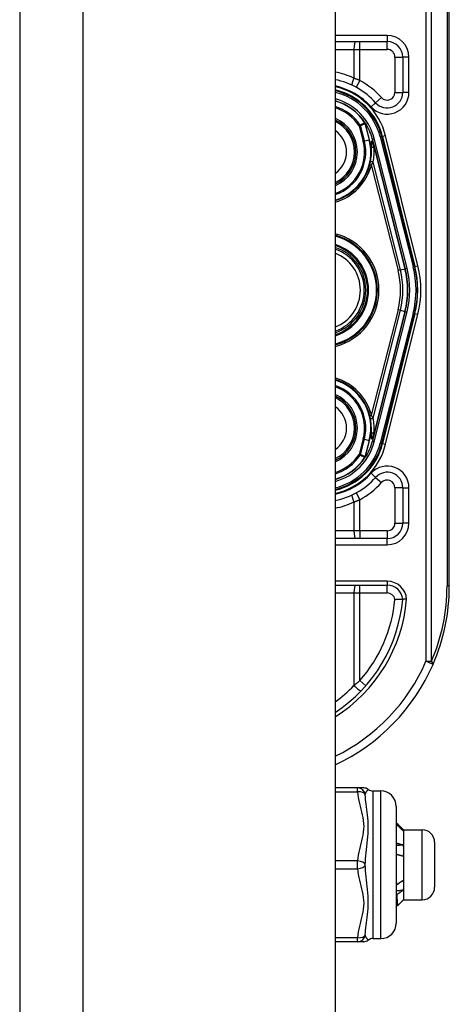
# Model space of a CAD drawing. Header units: inches. Extents: x 10 to 196, y 10 to 109.
# Tile 227 of 239: x 96.24 to 97.33, y 54.08 to 56.58. Entities that reach past the tile are written whole.
import ezdxf

# ---------------------------------------------------------------- set-up
doc = ezdxf.new("R2010")
doc.units = ezdxf.units.IN
doc.header["$MEASUREMENT"] = 0
doc.layers.add('Visible Edges(ANSI)', color=7, linetype='Continuous', lineweight=25)
doc.layers.add('Visible Tangent Edges(ANSI)', color=7, linetype='Continuous', lineweight=25)

msp = doc.modelspace()

# ---------------------------------------------------------------- linework, layer by layer
at = {"layer": 'Visible Edges(ANSI)'}
for p, q in [((96.2431, 77.085), (96.2431, 17.604)), ((97.0431, 77.085), (97.0431, 17.604)), ((97.3326, 55.145), (97.3326, 56.645)), ((97.0431, 56.5249), (97.1751, 56.5249)), ((97.2145, 56.4856), (97.2145, 56.3962)), ((97.1198, 56.3184), (97.1193, 56.319)), ((97.1373, 56.2782), (97.1406, 56.2654)), ((97.1408, 56.2643), (97.1419, 56.2597)), ((97.2446, 55.9553), (97.1612, 56.2842)), ((97.1633, 56.284), (97.2453, 55.9544)), ((97.1419, 56.2597), (97.2206, 55.9493)), ((97.2206, 55.8408), (97.1419, 55.5303)), ((97.2453, 55.8356), (97.1633, 55.506)), ((97.1612, 55.5058), (97.2446, 55.8347)), ((97.1395, 55.5202), (97.1374, 55.5119)), ((97.1419, 55.5303), (97.1401, 55.5226)), ((97.12, 55.4719), (97.1193, 55.4711)), ((97.2145, 55.3938), (97.2145, 55.3045)), ((97.1751, 55.2651), (97.0431, 55.2651)), ((97.0431, 55.147), (97.1753, 55.147)), ((97.0999, 54.633), (97.0431, 54.633)), ((97.1154, 54.633), (97.0999, 54.633)), ((97.139, 54.6252), (97.1587, 54.6252)), ((97.198, 54.5858), (97.198, 54.2905)), ((97.2152, 54.5279), (97.2117, 54.5279)), ((97.2166, 54.5267), (97.2161, 54.5272)), ((97.2166, 54.5267), (97.2166, 54.5262)), ((97.2166, 54.5267), (97.2638, 54.5267)), ((97.2166, 54.5262), (97.2166, 54.4742)), ((97.2953, 54.4952), (97.2953, 54.3811)), ((97.2166, 54.4742), (97.2166, 54.3861)), ((97.198, 54.3868), (97.1985, 54.3866)), ((97.2166, 54.3861), (97.2166, 54.3496)), ((97.2016, 54.3348), (97.198, 54.3384)), ((97.2166, 54.3496), (97.2161, 54.3491)), ((97.2166, 54.3496), (97.2638, 54.3496)), ((97.0431, 54.2433), (97.0999, 54.2433)), ((97.0999, 54.2433), (97.1154, 54.2433)), ((97.139, 54.2511), (97.1587, 54.2511))]:
    msp.add_line(p, q, dxfattribs=at)
at = {"layer": 'Visible Edges(ANSI)', "flags": 128}
for points in [[(97.1415, 55.5304), (97.1415, 55.53), (97.1414, 55.5295), (97.1414, 55.529), (97.1413, 55.5286), (97.1412, 55.5282), (97.1411, 55.5277), (97.1411, 55.5273), (97.141, 55.5268), (97.1409, 55.5264), (97.1408, 55.526), (97.1408, 55.5256), (97.1407, 55.5251), (97.1406, 55.5247), (97.1405, 55.5243), (97.1404, 55.5239), (97.1403, 55.5235), (97.1402, 55.5231), (97.1401, 55.5227), (97.14, 55.5222), (97.1399, 55.5218), (97.1398, 55.5214), (97.1397, 55.521), (97.1396, 55.5206), (97.1395, 55.5202)], [(97.12, 55.4719), (97.12, 55.4719), (97.12, 55.4719), (97.1199, 55.4718), (97.1199, 55.4718), (97.1198, 55.4718), (97.1198, 55.4717), (97.1197, 55.4717), (97.1197, 55.4717), (97.1197, 55.4716), (97.1196, 55.4716), (97.1196, 55.4716), (97.1195, 55.4716), (97.1195, 55.4715), (97.1194, 55.4715), (97.1194, 55.4715), (97.1193, 55.4715), (97.1193, 55.4714), (97.1192, 55.4714), (97.1192, 55.4714), (97.1192, 55.4714), (97.1191, 55.4714), (97.1191, 55.4713), (97.119, 55.4713), (97.119, 55.4713)], [(97.1202, 55.4721), (97.1202, 55.4721), (97.1202, 55.4721), (97.1201, 55.4721), (97.1201, 55.4721), (97.1201, 55.4721), (97.1201, 55.4721), (97.1201, 55.472), (97.1201, 55.472), (97.1201, 55.472), (97.1201, 55.472), (97.1201, 55.472), (97.1201, 55.472), (97.1201, 55.472), (97.1201, 55.472), (97.1201, 55.472), (97.1201, 55.472), (97.1201, 55.472), (97.1201, 55.472), (97.1201, 55.472), (97.12, 55.4719), (97.12, 55.4719), (97.12, 55.4719), (97.12, 55.4719), (97.12, 55.4719)], [(97.1947, 55.111), (97.196, 55.111), (97.1973, 55.1111), (97.1985, 55.1111), (97.1998, 55.1111), (97.201, 55.1112), (97.2022, 55.1112), (97.2034, 55.1112), (97.2046, 55.1112), (97.2057, 55.1112), (97.2067, 55.1113), (97.2077, 55.1113), (97.2087, 55.1113), (97.2095, 55.1113), (97.2104, 55.1113), (97.2111, 55.1113), (97.2118, 55.1113), (97.2124, 55.1113), (97.213, 55.1113), (97.2134, 55.1113), (97.2138, 55.1113), (97.2141, 55.1113), (97.2143, 55.1113), (97.2144, 55.1113), (97.2145, 55.1113)], [(97.2244, 55.1113), (97.2237, 55.1113), (97.2231, 55.1113), (97.2224, 55.1113), (97.2218, 55.1113), (97.2212, 55.1113), (97.2206, 55.1113), (97.22, 55.1113), (97.2194, 55.1113), (97.2189, 55.1113), (97.2183, 55.1113), (97.2178, 55.1113), (97.2174, 55.1113), (97.2169, 55.1113), (97.2165, 55.1113), (97.2161, 55.1113), (97.2158, 55.1113), (97.2155, 55.1113), (97.2152, 55.1113), (97.215, 55.1113), (97.2148, 55.1113), (97.2147, 55.1113), (97.2146, 55.1113), (97.2145, 55.1113), (97.2145, 55.1113)], [(97.198, 54.5453), (97.1988, 54.5445), (97.1995, 54.5438), (97.2002, 54.5431), (97.2009, 54.5424), (97.2016, 54.5417), (97.2023, 54.5409), (97.203, 54.5402), (97.2038, 54.5395), (97.2045, 54.5388), (97.2052, 54.5381), (97.2059, 54.5373), (97.2066, 54.5366), (97.2073, 54.5359), (97.2081, 54.5352), (97.2088, 54.5344), (97.2095, 54.5337), (97.2102, 54.533), (97.2109, 54.5323), (97.2116, 54.5315), (97.2123, 54.5308), (97.2131, 54.5301), (97.2138, 54.5294), (97.2145, 54.5286), (97.2152, 54.5279)], [(97.2152, 54.5246), (97.2145, 54.5252), (97.2138, 54.5259), (97.2131, 54.5266), (97.2123, 54.5273), (97.2116, 54.528), (97.2109, 54.5287), (97.2102, 54.5294), (97.2095, 54.5301), (97.2088, 54.5308), (97.2081, 54.5315), (97.2073, 54.5322), (97.2066, 54.5329), (97.2059, 54.5336), (97.2052, 54.5343), (97.2045, 54.535), (97.2038, 54.5357), (97.203, 54.5364), (97.2023, 54.5371), (97.2016, 54.5377), (97.2009, 54.5384), (97.2002, 54.5391), (97.1995, 54.5398), (97.1988, 54.5405), (97.198, 54.5412)], [(97.2152, 54.5279), (97.2153, 54.5278), (97.2154, 54.5278), (97.2155, 54.5277), (97.2156, 54.5276), (97.2157, 54.5275), (97.2158, 54.5275), (97.2159, 54.5274), (97.216, 54.5273), (97.2161, 54.5273), (97.2161, 54.5272), (97.2162, 54.5271), (97.2162, 54.5271), (97.2163, 54.527), (97.2164, 54.5269), (97.2164, 54.5269), (97.2164, 54.5268), (97.2165, 54.5267), (97.2165, 54.5267), (97.2165, 54.5266), (97.2166, 54.5265), (97.2166, 54.5264), (97.2166, 54.5264), (97.2166, 54.5263), (97.2166, 54.5262)], [(97.2166, 54.5262), (97.2166, 54.5262), (97.2166, 54.5261), (97.2166, 54.526), (97.2166, 54.526), (97.2165, 54.5259), (97.2165, 54.5258), (97.2165, 54.5258), (97.2164, 54.5257), (97.2164, 54.5256), (97.2163, 54.5255), (97.2163, 54.5255), (97.2162, 54.5254), (97.2162, 54.5253), (97.2161, 54.5253), (97.216, 54.5252), (97.216, 54.5251), (97.2159, 54.5251), (97.2158, 54.525), (97.2157, 54.5249), (97.2156, 54.5248), (97.2155, 54.5248), (97.2154, 54.5247), (97.2153, 54.5246), (97.2152, 54.5246)], [(97.198, 54.4934), (97.1988, 54.4932), (97.1995, 54.493), (97.2002, 54.4928), (97.2009, 54.4926), (97.2016, 54.4924), (97.2023, 54.4922), (97.203, 54.492), (97.2038, 54.4918), (97.2045, 54.4916), (97.2052, 54.4914), (97.2059, 54.4912), (97.2066, 54.491), (97.2073, 54.4908), (97.2081, 54.4906), (97.2088, 54.4904), (97.2095, 54.4902), (97.2102, 54.49), (97.2109, 54.4897), (97.2116, 54.4895), (97.2123, 54.4893), (97.2131, 54.4891), (97.2138, 54.4889), (97.2145, 54.4886), (97.2152, 54.4884)], [(97.2152, 54.4884), (97.2145, 54.4884), (97.2138, 54.4883), (97.2131, 54.4882), (97.2123, 54.4881), (97.2116, 54.4881), (97.2109, 54.488), (97.2102, 54.4879), (97.2095, 54.4879), (97.2088, 54.4878), (97.2081, 54.4877), (97.2073, 54.4876), (97.2066, 54.4876), (97.2059, 54.4875), (97.2052, 54.4874), (97.2045, 54.4874), (97.2038, 54.4873), (97.203, 54.4872), (97.2023, 54.4871), (97.2016, 54.4871), (97.2009, 54.487), (97.2002, 54.4869), (97.1995, 54.4869), (97.1988, 54.4868), (97.198, 54.4867)], [(97.2152, 54.4884), (97.2153, 54.4878), (97.2154, 54.4872), (97.2155, 54.4867), (97.2156, 54.4861), (97.2157, 54.4855), (97.2158, 54.4849), (97.2159, 54.4843), (97.216, 54.4837), (97.2161, 54.4831), (97.2161, 54.4825), (97.2162, 54.4819), (97.2162, 54.4813), (97.2163, 54.4807), (97.2164, 54.4801), (97.2164, 54.4795), (97.2164, 54.4789), (97.2165, 54.4784), (97.2165, 54.4778), (97.2165, 54.4772), (97.2166, 54.4766), (97.2166, 54.476), (97.2166, 54.4754), (97.2166, 54.4748), (97.2166, 54.4742)], [(97.2152, 54.4596), (97.2145, 54.4598), (97.2138, 54.46), (97.2131, 54.4603), (97.2123, 54.4605), (97.2116, 54.4607), (97.2109, 54.4609), (97.2102, 54.4611), (97.2095, 54.4613), (97.2088, 54.4615), (97.2081, 54.4617), (97.2073, 54.4619), (97.2066, 54.4621), (97.2059, 54.4623), (97.2052, 54.4625), (97.2045, 54.4626), (97.2038, 54.4628), (97.203, 54.463), (97.2023, 54.4632), (97.2016, 54.4634), (97.2009, 54.4636), (97.2002, 54.4638), (97.1995, 54.4639), (97.1988, 54.4641), (97.198, 54.4643)], [(97.2166, 54.4742), (97.2166, 54.4736), (97.2166, 54.473), (97.2166, 54.4723), (97.2166, 54.4717), (97.2165, 54.4711), (97.2165, 54.4705), (97.2165, 54.4699), (97.2164, 54.4693), (97.2164, 54.4687), (97.2163, 54.4681), (97.2163, 54.4675), (97.2162, 54.4669), (97.2162, 54.4663), (97.2161, 54.4657), (97.216, 54.4651), (97.216, 54.4645), (97.2159, 54.4639), (97.2158, 54.4633), (97.2157, 54.4626), (97.2156, 54.462), (97.2155, 54.4614), (97.2154, 54.4608), (97.2153, 54.4602), (97.2152, 54.4596)], [(97.198, 54.4002), (97.1981, 54.3996), (97.1981, 54.399), (97.1981, 54.3984), (97.1981, 54.3978), (97.1981, 54.3972), (97.1982, 54.3967), (97.1982, 54.3961), (97.1982, 54.3955), (97.1982, 54.395), (97.1982, 54.3944), (97.1982, 54.3938), (97.1983, 54.3932), (97.1983, 54.3927), (97.1983, 54.3921), (97.1983, 54.3916), (97.1983, 54.391), (97.1984, 54.3904), (97.1984, 54.3899), (97.1984, 54.3893), (97.1984, 54.3888), (97.1984, 54.3882), (97.1984, 54.3877), (97.1985, 54.3871), (97.1985, 54.3866)], [(97.1985, 54.3866), (97.1992, 54.3871), (97.1999, 54.3876), (97.2006, 54.3881), (97.2013, 54.3886), (97.202, 54.3892), (97.2027, 54.3897), (97.2034, 54.3902), (97.2041, 54.3907), (97.2048, 54.3912), (97.2055, 54.3917), (97.2062, 54.3922), (97.2068, 54.3927), (97.2075, 54.3932), (97.2082, 54.3937), (97.2089, 54.3942), (97.2096, 54.3947), (97.2103, 54.3952), (97.211, 54.3957), (97.2117, 54.3962), (97.2124, 54.3967), (97.2131, 54.3972), (97.2138, 54.3977), (97.2145, 54.3982), (97.2152, 54.3987)], [(97.2152, 54.3987), (97.2153, 54.3981), (97.2154, 54.3976), (97.2155, 54.3971), (97.2156, 54.3966), (97.2157, 54.3961), (97.2158, 54.3955), (97.2159, 54.395), (97.216, 54.3945), (97.2161, 54.394), (97.2161, 54.3935), (97.2162, 54.3929), (97.2162, 54.3924), (97.2163, 54.3919), (97.2164, 54.3914), (97.2164, 54.3908), (97.2164, 54.3903), (97.2165, 54.3898), (97.2165, 54.3893), (97.2165, 54.3887), (97.2166, 54.3882), (97.2166, 54.3877), (97.2166, 54.3871), (97.2166, 54.3866), (97.2166, 54.3861)], [(97.2152, 54.3732), (97.2145, 54.3732), (97.2138, 54.3731), (97.2131, 54.373), (97.2123, 54.373), (97.2116, 54.3729), (97.2109, 54.3729), (97.2102, 54.3728), (97.2095, 54.3728), (97.2088, 54.3727), (97.2081, 54.3726), (97.2073, 54.3726), (97.2066, 54.3725), (97.2059, 54.3725), (97.2052, 54.3724), (97.2045, 54.3723), (97.2038, 54.3723), (97.203, 54.3722), (97.2023, 54.3722), (97.2016, 54.3721), (97.2009, 54.3721), (97.2002, 54.372), (97.1995, 54.3719), (97.1988, 54.3719), (97.198, 54.3718)], [(97.1994, 54.3622), (97.1994, 54.3623), (97.1993, 54.3623), (97.1992, 54.3623), (97.1992, 54.3624), (97.1991, 54.3624), (97.1991, 54.3624), (97.199, 54.3624), (97.199, 54.3625), (97.1989, 54.3625), (97.1988, 54.3625), (97.1988, 54.3626), (97.1987, 54.3626), (97.1987, 54.3626), (97.1986, 54.3627), (97.1986, 54.3627), (97.1985, 54.3627), (97.1984, 54.3627), (97.1984, 54.3628), (97.1983, 54.3628), (97.1983, 54.3628), (97.1982, 54.3629), (97.1982, 54.3629), (97.1981, 54.3629), (97.198, 54.363)], [(97.2152, 54.3732), (97.2145, 54.3728), (97.2139, 54.3723), (97.2132, 54.3719), (97.2126, 54.3714), (97.2119, 54.371), (97.2113, 54.3705), (97.2106, 54.3701), (97.2099, 54.3696), (97.2093, 54.3692), (97.2086, 54.3687), (97.208, 54.3682), (97.2073, 54.3678), (97.2067, 54.3673), (97.206, 54.3669), (97.2053, 54.3664), (97.2047, 54.3659), (97.204, 54.3655), (97.2034, 54.365), (97.2027, 54.3646), (97.202, 54.3641), (97.2014, 54.3636), (97.2007, 54.3632), (97.2001, 54.3627), (97.1994, 54.3622)], [(97.2166, 54.3861), (97.2166, 54.3855), (97.2166, 54.385), (97.2166, 54.3845), (97.2166, 54.3839), (97.2165, 54.3834), (97.2165, 54.3828), (97.2165, 54.3823), (97.2164, 54.3818), (97.2164, 54.3812), (97.2163, 54.3807), (97.2163, 54.3802), (97.2162, 54.3796), (97.2162, 54.3791), (97.2161, 54.3786), (97.216, 54.378), (97.216, 54.3775), (97.2159, 54.3769), (97.2158, 54.3764), (97.2157, 54.3759), (97.2156, 54.3753), (97.2155, 54.3748), (97.2154, 54.3743), (97.2153, 54.3738), (97.2152, 54.3732)], [(97.1994, 54.3622), (97.1995, 54.3601), (97.1996, 54.358), (97.1997, 54.356), (97.1998, 54.3541), (97.1999, 54.3523), (97.2, 54.3505), (97.2001, 54.3489), (97.2002, 54.3473), (97.2003, 54.3458), (97.2004, 54.3444), (97.2005, 54.3431), (97.2006, 54.3419), (97.2007, 54.3407), (97.2008, 54.3397), (97.2009, 54.3388), (97.201, 54.3379), (97.2011, 54.3372), (97.2012, 54.3365), (97.2013, 54.336), (97.2013, 54.3355), (97.2014, 54.3352), (97.2015, 54.3349), (97.2016, 54.3348), (97.2017, 54.3348)], [(97.2017, 54.3348), (97.2023, 54.3353), (97.2029, 54.3359), (97.2034, 54.3364), (97.204, 54.337), (97.2045, 54.3376), (97.2051, 54.3381), (97.2057, 54.3387), (97.2062, 54.3393), (97.2068, 54.3399), (97.2074, 54.3404), (97.2079, 54.341), (97.2085, 54.3416), (97.209, 54.3421), (97.2096, 54.3427), (97.2102, 54.3433), (97.2107, 54.3438), (97.2113, 54.3444), (97.2118, 54.345), (97.2124, 54.3455), (97.213, 54.3461), (97.2135, 54.3467), (97.2141, 54.3472), (97.2146, 54.3478), (97.2152, 54.3484)], [(97.2152, 54.3484), (97.2153, 54.3484), (97.2153, 54.3484), (97.2153, 54.3485), (97.2154, 54.3485), (97.2154, 54.3485), (97.2155, 54.3486), (97.2155, 54.3486), (97.2156, 54.3486), (97.2156, 54.3486), (97.2156, 54.3487), (97.2157, 54.3487), (97.2157, 54.3487), (97.2157, 54.3488), (97.2158, 54.3488), (97.2158, 54.3488), (97.2159, 54.3488), (97.2159, 54.3489), (97.2159, 54.3489), (97.216, 54.3489), (97.216, 54.349), (97.216, 54.349), (97.216, 54.349), (97.2161, 54.349), (97.2161, 54.3491)]]:
    msp.add_lwpolyline(points, dxfattribs=at)
at = {"layer": 'Visible Edges(ANSI)'}
for centre, radius, start, end in [((97.1751, 56.4856), 0.0394, 0, 90), ((97.0066, 56.245), 0.187, 41.8969, 78.7497), ((97.0066, 56.245), 0.1615, 13.9709, 76.9379), ((97.0066, 56.245), 0.1595, 14.224, 76.7712), ((97.1751, 56.3962), 0.0394, 221.8969, 0), ((97.0066, 56.245), 0.1348, 33.2602, 74.2904), ((97.0066, 56.245), 0.089, 294.2119, 65.7881), ((97.119, 56.3176), 0.0011, 33.219, 43.4907), ((97.0066, 56.245), 0.1349, 14.224, 32.8705), ((97.0907, 56.2527), 0.0514, 12.949, 14.1876), ((97.0066, 56.245), 0.1285, 286.5084, 1.3228), ((97.0066, 55.895), 0.1437, 284.7137, 75.2863), ((97.0066, 55.895), 0.1102, 289.336, 70.664), ((97.0066, 55.895), 0.1004, 291.3195, 68.6805), ((97.0066, 55.895), 0.2208, 345.776, 14.224), ((97.0066, 55.895), 0.2455, 345.776, 14.224), ((97.0066, 55.895), 0.246, 346.0291, 13.9709), ((97.0066, 55.545), 0.1285, 358.9756, 73.4916), ((97.0066, 55.545), 0.089, 294.2119, 65.7881), ((97.0066, 55.545), 0.135, 327.2981, 345.776), ((97.0066, 55.545), 0.1615, 283.0621, 346.0291), ((97.0066, 55.545), 0.1595, 283.2288, 345.776), ((97.0066, 55.545), 0.1348, 285.7096, 326.7398), ((97.0066, 55.545), 0.187, 281.2503, 318.1031), ((97.1751, 55.3938), 0.0394, 0, 138.1031), ((97.1751, 55.3045), 0.0394, 270, 0), ((97.1753, 55.1076), 0.0394, 5.3938, 90), ((96.8326, 55.145), 0.5, 336.5561, 0), ((96.8326, 55.145), 0.3834, 303.3034, 354.9569), ((96.8326, 55.145), 0.5, 294.8977, 336.5561), ((97.1154, 54.6133), 0.0197, 53.1301, 90), ((97.139, 54.6448), 0.0197, 233.1301, 270), ((97.1587, 54.5858), 0.0394, 0, 90), ((97.2638, 54.4952), 0.0315, 0, 90), ((97.2638, 54.3811), 0.0315, 270, 0), ((97.1587, 54.2905), 0.0394, 270, 0), ((97.1154, 54.2629), 0.0197, 270, 306.8699), ((97.139, 54.2315), 0.0197, 90, 126.8699)]:
    msp.add_arc(centre, radius, start, end, dxfattribs=at)
at = {"layer": 'Visible Tangent Edges(ANSI)'}
for p, q in [((96.4041, 17.604), (96.4041, 77.085)), ((97.2732, 56.8361), (97.2732, 54.9539)), ((97.2872, 54.9539), (97.2872, 56.8361)), ((97.3268, 56.645), (97.3268, 55.145)), ((97.1751, 56.5407), (97.0431, 56.5407)), ((97.1751, 56.5407), (97.1751, 56.5249)), ((97.1058, 56.5053), (97.1058, 56.5249)), ((97.1751, 56.5053), (97.1751, 56.5249)), ((97.0431, 56.5053), (97.0908, 56.5053)), ((97.0908, 56.5053), (97.0908, 56.4321)), ((97.0908, 56.5053), (97.1058, 56.5053)), ((97.1058, 56.4264), (97.1058, 56.5053)), ((97.1058, 56.5053), (97.1751, 56.5053)), ((97.1948, 56.4856), (97.2145, 56.4856)), ((97.1948, 56.4856), (97.1948, 56.3962)), ((97.2302, 56.4856), (97.2145, 56.4856)), ((97.2302, 56.3962), (97.2302, 56.4856)), ((97.1058, 56.4264), (97.0963, 56.4091)), ((97.1948, 56.3962), (97.2145, 56.3962)), ((97.2302, 56.3962), (97.2145, 56.3962)), ((97.1341, 56.3594), (97.1458, 56.3699)), ((97.1604, 56.383), (97.1458, 56.3699)), ((97.1068, 56.3133), (97.1042, 56.3116)), ((97.1042, 56.3116), (97.1072, 56.3123)), ((97.1042, 56.3116), (97.1142, 56.2723)), ((97.1172, 56.273), (97.1072, 56.3123)), ((97.119, 56.3187), (97.1187, 56.3186)), ((97.1193, 56.319), (97.119, 56.3187)), ((97.119, 56.3182), (97.1191, 56.3183)), ((97.1192, 56.3177), (97.1193, 56.3177)), ((97.1192, 56.3177), (97.1297, 56.2762)), ((97.1298, 56.2763), (97.1193, 56.3177)), ((97.1199, 56.3182), (97.1197, 56.3181)), ((97.1709, 56.2859), (97.1633, 56.284)), ((97.2529, 55.9563), (97.1709, 56.2859)), ((97.1172, 56.273), (97.1142, 56.2723)), ((97.1172, 56.273), (97.1297, 56.2762)), ((97.1297, 56.2762), (97.1298, 56.2763)), ((97.1373, 56.2782), (97.1371, 56.2781)), ((97.1371, 56.2781), (97.1404, 56.2653)), ((97.1373, 56.2782), (97.142, 56.2793)), ((97.1406, 56.2654), (97.1404, 56.2653)), ((97.1407, 56.2617), (97.1409, 56.2617)), ((97.2254, 55.9505), (97.142, 56.2793)), ((97.1612, 56.2842), (97.1574, 56.2832)), ((97.1574, 56.2832), (97.2407, 55.9544)), ((97.1614, 56.2835), (97.1633, 56.284)), ((97.135, 56.248), (97.1348, 56.248)), ((97.135, 56.2562), (97.1349, 56.2562)), ((97.1412, 56.2595), (97.1415, 56.2596)), ((97.1412, 56.2595), (97.2199, 55.9491)), ((97.1415, 56.2596), (97.1419, 56.2597)), ((97.131, 56.2131), (97.1348, 56.2122)), ((97.1348, 56.2122), (97.2026, 55.9447)), ((97.2086, 55.9462), (97.1393, 56.2195)), ((97.2086, 55.9462), (97.2026, 55.9447)), ((97.2086, 55.9462), (97.2199, 55.9491)), ((97.2206, 55.9493), (97.2199, 55.9491)), ((97.2206, 55.9493), (97.2254, 55.9505)), ((97.2446, 55.9553), (97.2407, 55.9544)), ((97.2453, 55.9544), (97.2448, 55.9543)), ((97.2453, 55.9544), (97.2529, 55.9563)), ((97.2026, 55.8453), (97.1348, 55.5779)), ((97.1393, 55.5705), (97.2086, 55.8438)), ((97.2199, 55.8409), (97.1412, 55.5305)), ((97.142, 55.5107), (97.2254, 55.8396)), ((97.2407, 55.8357), (97.1574, 55.5068)), ((97.2086, 55.8438), (97.2026, 55.8453)), ((97.2086, 55.8438), (97.2199, 55.8409)), ((97.2206, 55.8408), (97.2199, 55.8409)), ((97.2206, 55.8408), (97.2254, 55.8396)), ((97.2446, 55.8347), (97.2407, 55.8357)), ((97.2453, 55.8356), (97.2448, 55.8358)), ((97.2453, 55.8356), (97.2529, 55.8337)), ((97.1709, 55.5041), (97.2529, 55.8337)), ((97.131, 55.5769), (97.1348, 55.5779)), ((97.135, 55.5427), (97.1346, 55.5427)), ((97.1142, 55.5178), (97.1042, 55.4785)), ((97.1072, 55.4777), (97.1172, 55.517)), ((97.1172, 55.517), (97.1142, 55.5178)), ((97.1172, 55.517), (97.1297, 55.5138)), ((97.1297, 55.5138), (97.1192, 55.4724)), ((97.1193, 55.4723), (97.1298, 55.5138)), ((97.1297, 55.5138), (97.1298, 55.5138)), ((97.1351, 55.5338), (97.1348, 55.5338)), ((97.142, 55.5107), (97.1374, 55.5119)), ((97.1415, 55.5304), (97.1412, 55.5305)), ((97.1419, 55.5303), (97.1415, 55.5304)), ((97.1574, 55.5068), (97.1612, 55.5058)), ((97.1633, 55.506), (97.1614, 55.5065)), ((97.1633, 55.506), (97.1709, 55.5041)), ((97.1072, 55.4777), (97.1042, 55.4785)), ((97.1042, 55.4785), (97.1068, 55.4767)), ((97.1187, 55.4715), (97.119, 55.4713)), ((97.119, 55.4718), (97.1191, 55.4718)), ((97.119, 55.4713), (97.1193, 55.4711)), ((97.1192, 55.4724), (97.1193, 55.4723)), ((97.1458, 55.4201), (97.1341, 55.4307)), ((97.1458, 55.4201), (97.1604, 55.407)), ((97.2145, 55.3938), (97.1948, 55.3938)), ((97.1948, 55.3938), (97.1948, 55.3045)), ((97.2145, 55.3938), (97.2302, 55.3938)), ((97.2302, 55.3045), (97.2302, 55.3938)), ((97.0963, 55.3809), (97.1058, 55.3637)), ((97.1058, 55.2848), (97.1058, 55.3637)), ((97.0908, 55.358), (97.0908, 55.2848)), ((97.1948, 55.3045), (97.2145, 55.3045)), ((97.2302, 55.3045), (97.2145, 55.3045)), ((97.0908, 55.2848), (97.0431, 55.2848)), ((97.1058, 55.2848), (97.0908, 55.2848)), ((97.1058, 55.2848), (97.1058, 55.2651)), ((97.1751, 55.2848), (97.1058, 55.2848)), ((97.1751, 55.2848), (97.1751, 55.2651)), ((97.1751, 55.2494), (97.1751, 55.2651)), ((97.0431, 55.2494), (97.1751, 55.2494)), ((97.1753, 55.1568), (97.0431, 55.1568)), ((97.1058, 55.1273), (97.1058, 55.147)), ((97.1753, 55.1568), (97.1753, 55.147)), ((97.1753, 55.1273), (97.1753, 55.147)), ((97.3326, 55.145), (97.3268, 55.145)), ((97.0431, 55.1273), (97.0908, 55.1273)), ((97.0908, 55.1273), (97.1058, 55.1273)), ((97.0908, 55.1273), (97.0908, 54.8928)), ((97.1058, 55.1273), (97.1753, 55.1273)), ((97.1058, 54.9049), (97.1058, 55.1273)), ((97.2732, 54.9539), (97.2872, 54.9539)), ((97.2913, 54.9461), (97.2732, 54.9539)), ((97.1058, 54.9049), (97.1206, 54.8919)), ((97.0431, 54.6232), (97.0999, 54.6232)), ((97.0999, 54.6232), (97.0999, 54.633)), ((97.139, 54.6252), (97.139, 54.2511)), ((97.1587, 54.2511), (97.1587, 54.6252)), ((97.2638, 54.3496), (97.2638, 54.5267)), ((97.0999, 54.448), (97.0431, 54.448)), ((97.0999, 54.4283), (97.0999, 54.448)), ((97.0431, 54.4283), (97.0999, 54.4283)), ((97.0999, 54.2531), (97.0431, 54.2531)), ((97.0999, 54.2433), (97.0999, 54.2531))]:
    msp.add_line(p, q, dxfattribs=at)
at = {"layer": 'Visible Tangent Edges(ANSI)', "flags": 128}
for points in [[(97.1058, 56.4264), (97.1051, 56.4266), (97.1045, 56.4269), (97.1039, 56.4271), (97.1033, 56.4274), (97.1027, 56.4276), (97.1021, 56.4279), (97.1014, 56.4281), (97.1008, 56.4284), (97.1002, 56.4286), (97.0996, 56.4288), (97.0989, 56.4291), (97.0983, 56.4293), (97.0977, 56.4296), (97.0971, 56.4298), (97.0964, 56.43), (97.0958, 56.4303), (97.0952, 56.4305), (97.0946, 56.4307), (97.0939, 56.4309), (97.0933, 56.4312), (97.0927, 56.4314), (97.0921, 56.4316), (97.0914, 56.4318), (97.0908, 56.4321)], [(97.1187, 56.3186), (97.1182, 56.3184), (97.1177, 56.3181), (97.1172, 56.3179), (97.1167, 56.3177), (97.1162, 56.3175), (97.1157, 56.3173), (97.1152, 56.317), (97.1147, 56.3168), (97.1142, 56.3166), (97.1137, 56.3164), (97.1132, 56.3162), (97.1127, 56.3159), (97.1122, 56.3157), (97.1117, 56.3155), (97.1112, 56.3153), (97.1107, 56.3151), (97.1102, 56.3149), (97.1097, 56.3146), (97.1092, 56.3144), (97.1087, 56.3142), (97.1082, 56.314), (97.1078, 56.3137), (97.1073, 56.3135), (97.1068, 56.3133)], [(97.1072, 56.3123), (97.1077, 56.3125), (97.1082, 56.3128), (97.1087, 56.313), (97.1092, 56.3132), (97.1097, 56.3134), (97.1102, 56.3137), (97.1107, 56.3139), (97.1112, 56.3141), (97.1117, 56.3143), (97.1122, 56.3146), (97.1127, 56.3148), (97.1132, 56.315), (97.1137, 56.3152), (97.1142, 56.3154), (97.1147, 56.3157), (97.1152, 56.3159), (97.1157, 56.3161), (97.1162, 56.3163), (97.1167, 56.3166), (97.1172, 56.3168), (97.1177, 56.317), (97.1182, 56.3172), (97.1187, 56.3174), (97.1192, 56.3177)], [(97.1187, 56.3186), (97.1187, 56.3186), (97.1187, 56.3185), (97.1187, 56.3185), (97.1188, 56.3185), (97.1188, 56.3185), (97.1188, 56.3185), (97.1188, 56.3185), (97.1188, 56.3184), (97.1188, 56.3184), (97.1188, 56.3184), (97.1188, 56.3184), (97.1188, 56.3184), (97.1189, 56.3184), (97.1189, 56.3184), (97.1189, 56.3183), (97.1189, 56.3183), (97.1189, 56.3183), (97.1189, 56.3183), (97.1189, 56.3183), (97.1189, 56.3183), (97.1189, 56.3183), (97.119, 56.3182), (97.119, 56.3182), (97.119, 56.3182)], [(97.1191, 56.3183), (97.1191, 56.3183), (97.1191, 56.3183), (97.1191, 56.3183), (97.1191, 56.3184), (97.1191, 56.3184), (97.1191, 56.3184), (97.1191, 56.3184), (97.1191, 56.3184), (97.1191, 56.3185), (97.119, 56.3185), (97.119, 56.3185), (97.119, 56.3185), (97.119, 56.3185), (97.119, 56.3185), (97.119, 56.3186), (97.119, 56.3186), (97.119, 56.3186), (97.119, 56.3186), (97.119, 56.3186), (97.119, 56.3187), (97.119, 56.3187), (97.119, 56.3187), (97.119, 56.3187), (97.119, 56.3187)], [(97.119, 56.3187), (97.119, 56.3187), (97.119, 56.3187), (97.119, 56.3187), (97.119, 56.3187), (97.119, 56.3186), (97.119, 56.3186), (97.119, 56.3186), (97.119, 56.3186), (97.119, 56.3185), (97.119, 56.3185), (97.119, 56.3185), (97.119, 56.3185), (97.119, 56.3185), (97.119, 56.3184), (97.119, 56.3184), (97.119, 56.3184), (97.119, 56.3184), (97.119, 56.3184), (97.119, 56.3183), (97.119, 56.3183), (97.119, 56.3183), (97.119, 56.3183), (97.119, 56.3182), (97.119, 56.3182)], [(97.1198, 56.3184), (97.1197, 56.3184), (97.1197, 56.3184), (97.1197, 56.3185), (97.1196, 56.3185), (97.1196, 56.3185), (97.1196, 56.3185), (97.1195, 56.3185), (97.1195, 56.3186), (97.1195, 56.3186), (97.1195, 56.3186), (97.1194, 56.3186), (97.1194, 56.3186), (97.1194, 56.3186), (97.1193, 56.3186), (97.1193, 56.3187), (97.1192, 56.3187), (97.1192, 56.3187), (97.1192, 56.3187), (97.1191, 56.3187), (97.1191, 56.3187), (97.1191, 56.3187), (97.119, 56.3187), (97.119, 56.3187), (97.119, 56.3187)], [(97.119, 56.3187), (97.119, 56.3187), (97.119, 56.3187), (97.1191, 56.3187), (97.1191, 56.3186), (97.1191, 56.3186), (97.1192, 56.3186), (97.1192, 56.3186), (97.1192, 56.3186), (97.1193, 56.3185), (97.1193, 56.3185), (97.1193, 56.3185), (97.1194, 56.3185), (97.1194, 56.3184), (97.1194, 56.3184), (97.1195, 56.3184), (97.1195, 56.3184), (97.1195, 56.3183), (97.1196, 56.3183), (97.1196, 56.3183), (97.1196, 56.3183), (97.1196, 56.3182), (97.1197, 56.3182), (97.1197, 56.3182), (97.1197, 56.3181)], [(97.119, 56.3182), (97.119, 56.3182), (97.119, 56.3182), (97.119, 56.3182), (97.119, 56.3181), (97.119, 56.3181), (97.119, 56.3181), (97.1191, 56.3181), (97.1191, 56.318), (97.1191, 56.318), (97.1191, 56.318), (97.1191, 56.318), (97.1191, 56.3179), (97.1191, 56.3179), (97.1191, 56.3179), (97.1191, 56.3179), (97.1191, 56.3178), (97.1191, 56.3178), (97.1191, 56.3178), (97.1192, 56.3178), (97.1192, 56.3178), (97.1192, 56.3177), (97.1192, 56.3177), (97.1192, 56.3177), (97.1192, 56.3177)], [(97.1193, 56.3177), (97.1193, 56.3177), (97.1193, 56.3177), (97.1193, 56.3178), (97.1193, 56.3178), (97.1193, 56.3178), (97.1193, 56.3178), (97.1193, 56.3179), (97.1193, 56.3179), (97.1193, 56.3179), (97.1193, 56.3179), (97.1192, 56.318), (97.1192, 56.318), (97.1192, 56.318), (97.1192, 56.318), (97.1192, 56.3181), (97.1192, 56.3181), (97.1192, 56.3181), (97.1192, 56.3181), (97.1192, 56.3182), (97.1192, 56.3182), (97.1192, 56.3182), (97.1191, 56.3182), (97.1191, 56.3183), (97.1191, 56.3183)], [(97.1409, 56.2617), (97.1405, 56.2629), (97.1402, 56.2641), (97.1398, 56.2653), (97.1393, 56.2665), (97.1389, 56.2677), (97.1384, 56.2688), (97.138, 56.27), (97.1374, 56.2712), (97.1369, 56.2723), (97.1361, 56.2733), (97.1355, 56.2725), (97.1354, 56.2712), (97.1353, 56.27), (97.1353, 56.2687), (97.1352, 56.2675), (97.1352, 56.2662), (97.1352, 56.2649), (97.1351, 56.2637), (97.1351, 56.2624), (97.135, 56.2612), (97.135, 56.2599), (97.1349, 56.2587), (97.1349, 56.2574), (97.1349, 56.2562)], [(97.135, 56.2562), (97.1351, 56.2574), (97.1351, 56.2587), (97.1351, 56.2599), (97.1352, 56.2612), (97.1352, 56.2624), (97.1352, 56.2637), (97.1353, 56.2649), (97.1353, 56.2662), (97.1353, 56.2674), (97.1354, 56.2687), (97.1354, 56.27), (97.1355, 56.2712), (97.1356, 56.2725), (97.1361, 56.2733), (97.1368, 56.2723), (97.1374, 56.2711), (97.1379, 56.27), (97.1384, 56.2688), (97.1388, 56.2676), (97.1393, 56.2665), (97.1397, 56.2653), (97.14, 56.2641), (97.1404, 56.2629), (97.1407, 56.2617)], [(97.1404, 56.2653), (97.1405, 56.2651), (97.1405, 56.2648), (97.1406, 56.2646), (97.1406, 56.2644), (97.1407, 56.2641), (97.1407, 56.2639), (97.1408, 56.2637), (97.1408, 56.2634), (97.1409, 56.2632), (97.1409, 56.2629), (97.141, 56.2627), (97.141, 56.2625), (97.1411, 56.2622), (97.1411, 56.262), (97.1412, 56.2618), (97.1412, 56.2615), (97.1413, 56.2613), (97.1413, 56.261), (97.1413, 56.2608), (97.1414, 56.2606), (97.1414, 56.2603), (97.1415, 56.2601), (97.1415, 56.2598), (97.1415, 56.2596)], [(97.1407, 56.2617), (97.1408, 56.2616), (97.1408, 56.2615), (97.1408, 56.2614), (97.1409, 56.2613), (97.1409, 56.2613), (97.1409, 56.2612), (97.141, 56.2611), (97.141, 56.261), (97.141, 56.2609), (97.1411, 56.2608), (97.1411, 56.2607), (97.1411, 56.2606), (97.1412, 56.2606), (97.1412, 56.2605), (97.1412, 56.2604), (97.1413, 56.2603), (97.1413, 56.2602), (97.1413, 56.2601), (97.1414, 56.26), (97.1414, 56.26), (97.1414, 56.2599), (97.1415, 56.2598), (97.1415, 56.2597), (97.1415, 56.2596)], [(97.1407, 56.2617), (97.1408, 56.2616), (97.1408, 56.2615), (97.1408, 56.2614), (97.1408, 56.2613), (97.1408, 56.2612), (97.1409, 56.2612), (97.1409, 56.2611), (97.1409, 56.261), (97.1409, 56.2609), (97.141, 56.2608), (97.141, 56.2607), (97.141, 56.2606), (97.141, 56.2605), (97.141, 56.2604), (97.1411, 56.2603), (97.1411, 56.2603), (97.1411, 56.2602), (97.1411, 56.2601), (97.1411, 56.26), (97.1412, 56.2599), (97.1412, 56.2598), (97.1412, 56.2597), (97.1412, 56.2596), (97.1412, 56.2595)], [(97.1415, 56.2596), (97.1415, 56.2598), (97.1415, 56.26), (97.1415, 56.2602), (97.1415, 56.2604), (97.1415, 56.2606), (97.1414, 56.2608), (97.1414, 56.261), (97.1414, 56.2612), (97.1414, 56.2614), (97.1413, 56.2616), (97.1413, 56.2618), (97.1413, 56.262), (97.1413, 56.2622), (97.1412, 56.2623), (97.1412, 56.2625), (97.1412, 56.2627), (97.1411, 56.2629), (97.1411, 56.2631), (97.141, 56.2633), (97.141, 56.2635), (97.141, 56.2637), (97.1409, 56.2639), (97.1409, 56.2641), (97.1408, 56.2643)], [(97.1415, 56.2596), (97.1415, 56.2597), (97.1415, 56.2598), (97.1415, 56.2599), (97.1414, 56.26), (97.1414, 56.26), (97.1414, 56.2601), (97.1413, 56.2602), (97.1413, 56.2603), (97.1413, 56.2604), (97.1413, 56.2605), (97.1412, 56.2606), (97.1412, 56.2607), (97.1412, 56.2608), (97.1411, 56.2608), (97.1411, 56.2609), (97.1411, 56.261), (97.1411, 56.2611), (97.141, 56.2612), (97.141, 56.2613), (97.141, 56.2614), (97.141, 56.2615), (97.1409, 56.2616), (97.1409, 56.2616), (97.1409, 56.2617)], [(97.1349, 56.2562), (97.1349, 56.2558), (97.1349, 56.2555), (97.1348, 56.2552), (97.1348, 56.2548), (97.1348, 56.2545), (97.1348, 56.2541), (97.1348, 56.2538), (97.1348, 56.2534), (97.1348, 56.2531), (97.1348, 56.2528), (97.1348, 56.2524), (97.1348, 56.2521), (97.1348, 56.2517), (97.1348, 56.2514), (97.1348, 56.2511), (97.1348, 56.2507), (97.1348, 56.2504), (97.1348, 56.25), (97.1348, 56.2497), (97.1348, 56.2493), (97.1348, 56.249), (97.1348, 56.2487), (97.1348, 56.2483), (97.1348, 56.248)], [(97.135, 56.248), (97.135, 56.2483), (97.135, 56.2487), (97.135, 56.249), (97.135, 56.2493), (97.135, 56.2497), (97.135, 56.25), (97.135, 56.2504), (97.135, 56.2507), (97.135, 56.2511), (97.135, 56.2514), (97.135, 56.2517), (97.135, 56.2521), (97.135, 56.2524), (97.135, 56.2528), (97.135, 56.2531), (97.135, 56.2534), (97.135, 56.2538), (97.135, 56.2541), (97.135, 56.2545), (97.135, 56.2548), (97.135, 56.2551), (97.135, 56.2555), (97.135, 56.2558), (97.135, 56.2562)], [(97.1348, 56.2122), (97.135, 56.2125), (97.1352, 56.2128), (97.1354, 56.2131), (97.1356, 56.2134), (97.1358, 56.2137), (97.136, 56.2141), (97.1362, 56.2144), (97.1364, 56.2147), (97.1366, 56.215), (97.1368, 56.2153), (97.137, 56.2156), (97.1372, 56.2159), (97.1374, 56.2162), (97.1376, 56.2166), (97.1378, 56.2169), (97.138, 56.2172), (97.1381, 56.2175), (97.1383, 56.2178), (97.1385, 56.2181), (97.1387, 56.2184), (97.1388, 56.2187), (97.139, 56.219), (97.1392, 56.2192), (97.1393, 56.2195)], [(97.1393, 55.5705), (97.1392, 55.5708), (97.139, 55.5711), (97.1388, 55.5714), (97.1387, 55.5717), (97.1385, 55.572), (97.1383, 55.5723), (97.1381, 55.5726), (97.138, 55.5729), (97.1378, 55.5732), (97.1376, 55.5735), (97.1374, 55.5738), (97.1372, 55.5741), (97.137, 55.5744), (97.1368, 55.5747), (97.1366, 55.575), (97.1364, 55.5754), (97.1362, 55.5757), (97.136, 55.576), (97.1358, 55.5763), (97.1356, 55.5766), (97.1354, 55.5769), (97.1352, 55.5773), (97.135, 55.5776), (97.1348, 55.5779)], [(97.1346, 55.5427), (97.1346, 55.5424), (97.1346, 55.542), (97.1346, 55.5416), (97.1346, 55.5412), (97.1346, 55.5409), (97.1346, 55.5405), (97.1346, 55.5401), (97.1346, 55.5398), (97.1346, 55.5394), (97.1346, 55.539), (97.1346, 55.5387), (97.1346, 55.5383), (97.1346, 55.5379), (97.1346, 55.5375), (97.1347, 55.5372), (97.1347, 55.5368), (97.1347, 55.5364), (97.1347, 55.5361), (97.1347, 55.5357), (97.1347, 55.5353), (97.1347, 55.5349), (97.1347, 55.5346), (97.1347, 55.5342), (97.1348, 55.5338)], [(97.1351, 55.5338), (97.1351, 55.5342), (97.1351, 55.5346), (97.1351, 55.535), (97.1351, 55.5353), (97.1351, 55.5357), (97.135, 55.5361), (97.135, 55.5364), (97.135, 55.5368), (97.135, 55.5372), (97.135, 55.5376), (97.135, 55.5379), (97.135, 55.5383), (97.135, 55.5387), (97.135, 55.539), (97.135, 55.5394), (97.135, 55.5398), (97.135, 55.5401), (97.135, 55.5405), (97.135, 55.5409), (97.135, 55.5412), (97.135, 55.5416), (97.135, 55.542), (97.135, 55.5424), (97.135, 55.5427)], [(97.1348, 55.5338), (97.1348, 55.5325), (97.1349, 55.5311), (97.1349, 55.5298), (97.135, 55.5284), (97.135, 55.5271), (97.1351, 55.5258), (97.1351, 55.5245), (97.1352, 55.5233), (97.1352, 55.5219), (97.1353, 55.5204), (97.1354, 55.5191), (97.1355, 55.5178), (97.136, 55.5167), (97.1369, 55.5178), (97.1374, 55.5188), (97.1379, 55.5198), (97.1384, 55.521), (97.139, 55.5225), (97.1396, 55.5239), (97.14, 55.5253), (97.1404, 55.5266), (97.1409, 55.528), (97.1413, 55.5293), (97.1415, 55.5304)], [(97.1412, 55.5305), (97.141, 55.5294), (97.1406, 55.5281), (97.1402, 55.5267), (97.1398, 55.5253), (97.1394, 55.524), (97.1388, 55.5225), (97.1383, 55.5211), (97.1378, 55.5198), (97.1373, 55.5189), (97.1368, 55.5178), (97.136, 55.5167), (97.1355, 55.5178), (97.1355, 55.5191), (97.1354, 55.5204), (97.1354, 55.5219), (97.1354, 55.5233), (97.1353, 55.5246), (97.1353, 55.5258), (97.1353, 55.5271), (97.1352, 55.5285), (97.1352, 55.5298), (97.1352, 55.5311), (97.1351, 55.5325), (97.1351, 55.5338)], [(97.1068, 55.4767), (97.1073, 55.4765), (97.1078, 55.4763), (97.1082, 55.4761), (97.1087, 55.4759), (97.1092, 55.4756), (97.1097, 55.4754), (97.1102, 55.4752), (97.1107, 55.475), (97.1112, 55.4748), (97.1117, 55.4745), (97.1122, 55.4743), (97.1127, 55.4741), (97.1132, 55.4739), (97.1137, 55.4737), (97.1142, 55.4734), (97.1147, 55.4732), (97.1152, 55.473), (97.1157, 55.4728), (97.1162, 55.4726), (97.1167, 55.4723), (97.1172, 55.4721), (97.1177, 55.4719), (97.1182, 55.4717), (97.1187, 55.4715)], [(97.1192, 55.4724), (97.1187, 55.4726), (97.1182, 55.4728), (97.1177, 55.473), (97.1172, 55.4733), (97.1167, 55.4735), (97.1162, 55.4737), (97.1157, 55.4739), (97.1152, 55.4742), (97.1147, 55.4744), (97.1142, 55.4746), (97.1137, 55.4748), (97.1132, 55.475), (97.1127, 55.4753), (97.1122, 55.4755), (97.1117, 55.4757), (97.1112, 55.4759), (97.1107, 55.4762), (97.1102, 55.4764), (97.1097, 55.4766), (97.1092, 55.4768), (97.1087, 55.477), (97.1082, 55.4773), (97.1077, 55.4775), (97.1072, 55.4777)], [(97.119, 55.4718), (97.119, 55.4718), (97.119, 55.4718), (97.1189, 55.4718), (97.1189, 55.4718), (97.1189, 55.4718), (97.1189, 55.4717), (97.1189, 55.4717), (97.1189, 55.4717), (97.1189, 55.4717), (97.1189, 55.4717), (97.1189, 55.4717), (97.1188, 55.4717), (97.1188, 55.4716), (97.1188, 55.4716), (97.1188, 55.4716), (97.1188, 55.4716), (97.1188, 55.4716), (97.1188, 55.4716), (97.1188, 55.4715), (97.1188, 55.4715), (97.1187, 55.4715), (97.1187, 55.4715), (97.1187, 55.4715), (97.1187, 55.4715)], [(97.1192, 55.4724), (97.1192, 55.4724), (97.1192, 55.4723), (97.1192, 55.4723), (97.1192, 55.4723), (97.1192, 55.4723), (97.1191, 55.4722), (97.1191, 55.4722), (97.1191, 55.4722), (97.1191, 55.4722), (97.1191, 55.4721), (97.1191, 55.4721), (97.1191, 55.4721), (97.1191, 55.4721), (97.1191, 55.4721), (97.1191, 55.472), (97.1191, 55.472), (97.1191, 55.472), (97.119, 55.472), (97.119, 55.4719), (97.119, 55.4719), (97.119, 55.4719), (97.119, 55.4719), (97.119, 55.4718), (97.119, 55.4718)], [(97.119, 55.4713), (97.119, 55.4713), (97.119, 55.4713), (97.119, 55.4714), (97.119, 55.4714), (97.119, 55.4714), (97.119, 55.4714), (97.119, 55.4714), (97.119, 55.4715), (97.119, 55.4715), (97.119, 55.4715), (97.119, 55.4715), (97.119, 55.4715), (97.119, 55.4716), (97.119, 55.4716), (97.1191, 55.4716), (97.1191, 55.4716), (97.1191, 55.4716), (97.1191, 55.4716), (97.1191, 55.4717), (97.1191, 55.4717), (97.1191, 55.4717), (97.1191, 55.4717), (97.1191, 55.4717), (97.1191, 55.4718)], [(97.119, 55.4718), (97.119, 55.4718), (97.119, 55.4718), (97.119, 55.4718), (97.119, 55.4717), (97.119, 55.4717), (97.119, 55.4717), (97.119, 55.4717), (97.119, 55.4716), (97.119, 55.4716), (97.119, 55.4716), (97.119, 55.4716), (97.119, 55.4716), (97.119, 55.4715), (97.119, 55.4715), (97.119, 55.4715), (97.119, 55.4715), (97.119, 55.4715), (97.119, 55.4714), (97.119, 55.4714), (97.119, 55.4714), (97.119, 55.4714), (97.119, 55.4713), (97.119, 55.4713), (97.119, 55.4713)], [(97.1191, 55.4718), (97.1191, 55.4718), (97.1191, 55.4718), (97.1192, 55.4718), (97.1192, 55.4719), (97.1192, 55.4719), (97.1192, 55.4719), (97.1192, 55.4719), (97.1192, 55.4719), (97.1192, 55.472), (97.1192, 55.472), (97.1192, 55.472), (97.1192, 55.472), (97.1192, 55.4721), (97.1193, 55.4721), (97.1193, 55.4721), (97.1193, 55.4721), (97.1193, 55.4722), (97.1193, 55.4722), (97.1193, 55.4722), (97.1193, 55.4722), (97.1193, 55.4723), (97.1193, 55.4723), (97.1193, 55.4723), (97.1193, 55.4723)], [(97.0908, 55.358), (97.0914, 55.3582), (97.0921, 55.3584), (97.0927, 55.3586), (97.0933, 55.3589), (97.0939, 55.3591), (97.0946, 55.3593), (97.0952, 55.3596), (97.0958, 55.3598), (97.0964, 55.36), (97.0971, 55.3603), (97.0977, 55.3605), (97.0983, 55.3607), (97.0989, 55.361), (97.0996, 55.3612), (97.1002, 55.3614), (97.1008, 55.3617), (97.1014, 55.3619), (97.1021, 55.3622), (97.1027, 55.3624), (97.1033, 55.3627), (97.1039, 55.3629), (97.1045, 55.3632), (97.1051, 55.3634), (97.1058, 55.3637)], [(97.1058, 54.9049), (97.1052, 54.9044), (97.1045, 54.9039), (97.1039, 54.9034), (97.1033, 54.9029), (97.1027, 54.9023), (97.1021, 54.9018), (97.1015, 54.9013), (97.1009, 54.9008), (97.1002, 54.9003), (97.0996, 54.8998), (97.099, 54.8993), (97.0984, 54.8988), (97.0977, 54.8983), (97.0971, 54.8978), (97.0965, 54.8972), (97.0959, 54.8967), (97.0952, 54.8962), (97.0946, 54.8957), (97.094, 54.8952), (97.0933, 54.8947), (97.0927, 54.8942), (97.0921, 54.8937), (97.0915, 54.8932), (97.0908, 54.8928)], [(97.0999, 54.6232), (97.1005, 54.6158), (97.1016, 54.6085), (97.1029, 54.6011), (97.1045, 54.5939), (97.1062, 54.5866), (97.108, 54.5794), (97.1099, 54.5722), (97.1116, 54.5649), (97.1131, 54.5577), (97.1143, 54.5504), (97.1151, 54.543), (97.1154, 54.5356), (97.1151, 54.5282), (97.1143, 54.5209), (97.1131, 54.5135), (97.1116, 54.5063), (97.1099, 54.499), (97.1081, 54.4918), (97.1063, 54.4846), (97.1045, 54.4773), (97.1029, 54.47), (97.1016, 54.4627), (97.1005, 54.4554), (97.0999, 54.448)], [(97.1194, 54.6152), (97.1196, 54.6162), (97.1198, 54.6171), (97.12, 54.618), (97.1203, 54.6189), (97.1206, 54.6198), (97.121, 54.6206), (97.1213, 54.6214), (97.1217, 54.6222), (97.1222, 54.623), (97.1226, 54.6237), (97.1231, 54.6244), (97.1235, 54.625), (97.124, 54.6256), (97.1244, 54.6262), (97.1249, 54.6267), (97.1253, 54.6272), (97.1257, 54.6276), (97.126, 54.628), (97.1264, 54.6283), (97.1266, 54.6286), (97.1269, 54.6288), (97.127, 54.629), (97.1271, 54.6291), (97.1272, 54.6291)], [(97.1194, 54.4381), (97.1198, 54.4457), (97.1203, 54.4533), (97.121, 54.4611), (97.1217, 54.469), (97.1226, 54.4769), (97.1235, 54.4849), (97.1244, 54.4929), (97.1253, 54.501), (97.126, 54.5092), (97.1266, 54.5174), (97.127, 54.5255), (97.1272, 54.5336), (97.127, 54.5416), (97.1266, 54.5494), (97.126, 54.557), (97.1253, 54.5644), (97.1244, 54.5715), (97.1235, 54.5783), (97.1226, 54.585), (97.1217, 54.5914), (97.121, 54.5977), (97.1203, 54.6037), (97.1198, 54.6096), (97.1194, 54.6152)], [(97.1194, 54.261), (97.1198, 54.2667), (97.1203, 54.2726), (97.121, 54.2786), (97.1217, 54.2849), (97.1226, 54.2913), (97.1235, 54.298), (97.1244, 54.3049), (97.1253, 54.312), (97.126, 54.3193), (97.1266, 54.3269), (97.127, 54.3347), (97.1272, 54.3427), (97.127, 54.3508), (97.1266, 54.359), (97.126, 54.3672), (97.1253, 54.3753), (97.1244, 54.3834), (97.1235, 54.3915), (97.1226, 54.3994), (97.1217, 54.4074), (97.121, 54.4152), (97.1203, 54.423), (97.1198, 54.4306), (97.1194, 54.4381)], [(97.0999, 54.4283), (97.1005, 54.4209), (97.1016, 54.4136), (97.1029, 54.4063), (97.1045, 54.399), (97.1062, 54.3918), (97.108, 54.3845), (97.1098, 54.3773), (97.1116, 54.3701), (97.1131, 54.3628), (97.1143, 54.3555), (97.1151, 54.3481), (97.1154, 54.3407), (97.1151, 54.3333), (97.1143, 54.326), (97.1131, 54.3187), (97.1116, 54.3114), (97.1099, 54.3042), (97.1081, 54.2969), (97.1063, 54.2897), (97.1045, 54.2824), (97.1029, 54.2751), (97.1016, 54.2678), (97.1005, 54.2605), (97.0999, 54.2531)], [(97.1272, 54.2472), (97.1271, 54.2472), (97.127, 54.2473), (97.1269, 54.2475), (97.1266, 54.2477), (97.1264, 54.248), (97.126, 54.2483), (97.1257, 54.2487), (97.1253, 54.2491), (97.1249, 54.2496), (97.1244, 54.2501), (97.124, 54.2506), (97.1235, 54.2513), (97.1231, 54.2519), (97.1226, 54.2526), (97.1222, 54.2533), (97.1217, 54.2541), (97.1213, 54.2549), (97.121, 54.2557), (97.1206, 54.2565), (97.1203, 54.2574), (97.12, 54.2583), (97.1198, 54.2592), (97.1196, 54.2601), (97.1194, 54.261)]]:
    msp.add_lwpolyline(points, dxfattribs=at)
at = {"layer": 'Visible Tangent Edges(ANSI)'}
for centre, radius, start, end in [((97.1751, 56.4856), 0.0551, 0, 90), ((97.1751, 56.4856), 0.0197, 0, 90), ((97.0029, 56.245), 0.2067, 64.8144, 78.7792), ((97.0066, 56.245), 0.1713, 41.8969, 77.6998), ((97.0066, 56.245), 0.1694, 13.9709, 77.5552), ((97.0066, 56.245), 0.2067, 41.8969, 61.329), ((97.0066, 56.245), 0.1556, 14.224, 76.4301), ((97.1751, 56.3962), 0.0551, 221.8969, 0), ((97.1751, 56.3962), 0.0197, 221.8969, 0), ((97.0066, 56.245), 0.1397, 14.224, 74.8538), ((97.0066, 56.245), 0.1341, 33.2602, 74.2059), ((97.0066, 56.245), 0.1212, 34.2805, 72.4778), ((97.0066, 56.245), 0.1181, 34.2805, 72.0043), ((97.0066, 56.245), 0.0929, 293.125, 66.875), ((97.0066, 56.245), 0.0855, 295.2808, 64.7192), ((97.0066, 56.245), 0.1347, 14.224, 32.8705), ((97.0066, 56.245), 0.0655, 303.873, 56.127), ((97.0066, 56.245), 0.1272, 286.6821, 14.224), ((97.0066, 56.245), 0.127, 286.703, 14.224), ((97.0066, 56.245), 0.1141, 288.6622, 14.224), ((97.0066, 56.245), 0.111, 289.2015, 14.224), ((97.0066, 56.245), 0.1283, 286.5345, 1.3228), ((97.0096, 56.2458), 0.1324, 348.5586, 4.7879), ((97.0096, 56.2458), 0.1324, 4.7879, 5.9632), ((97.0066, 56.245), 0.1324, 286.0041, 345.6274), ((97.0066, 55.895), 0.1476, 284.3128, 75.6872), ((97.0066, 55.895), 0.1433, 284.755, 75.245), ((97.0066, 55.895), 0.1417, 284.9234, 75.0766), ((97.0066, 55.895), 0.1415, 284.9506, 75.0494), ((97.0066, 55.895), 0.1212, 287.53, 72.47), ((97.0066, 55.895), 0.1187, 287.9148, 72.0852), ((97.0066, 55.895), 0.1142, 288.6442, 71.3558), ((97.0066, 55.895), 0.2022, 345.776, 14.224), ((97.0066, 55.895), 0.2084, 345.776, 14.224), ((97.0066, 55.895), 0.2201, 345.776, 14.224), ((97.0066, 55.895), 0.2257, 345.776, 14.224), ((97.0066, 55.895), 0.2416, 345.776, 14.224), ((97.0066, 55.895), 0.2539, 346.0291, 13.9709), ((97.0066, 55.545), 0.1324, 14.3726, 73.9959), ((97.0066, 55.545), 0.1281, 358.9756, 73.4394), ((97.0066, 55.545), 0.1272, 345.776, 73.3179), ((97.0066, 55.545), 0.127, 345.776, 73.297), ((97.0066, 55.545), 0.1141, 345.776, 71.3378), ((97.0066, 55.545), 0.111, 345.776, 70.7985), ((97.0066, 55.545), 0.0929, 293.125, 66.875), ((97.0066, 55.545), 0.0855, 295.2808, 64.7192), ((97.0066, 55.545), 0.0655, 303.873, 56.127), ((97.0096, 55.5443), 0.1324, 355.2121, 11.4414), ((97.0096, 55.5443), 0.1324, 354.0368, 355.2121), ((97.0066, 55.545), 0.1397, 285.1462, 345.776), ((97.0066, 55.545), 0.1556, 283.5699, 345.776), ((97.0066, 55.545), 0.1694, 282.4448, 346.0291), ((97.0066, 55.545), 0.1181, 287.9957, 325.7195), ((97.0066, 55.545), 0.1212, 287.5222, 325.7195), ((97.0066, 55.545), 0.1341, 285.7941, 326.7398), ((97.1751, 55.3938), 0.0551, 0, 138.1031), ((97.0066, 55.545), 0.1713, 282.3002, 318.1031), ((97.1751, 55.3938), 0.0197, 0, 138.1031), ((97.0066, 55.545), 0.2067, 298.671, 318.1031), ((97.0029, 55.545), 0.2067, 281.2208, 295.1856), ((97.1751, 55.3045), 0.0551, 270, 0), ((97.1751, 55.3045), 0.0197, 270, 0), ((97.1753, 55.1076), 0.0492, 4.296, 90), ((96.8465, 55.145), 0.4803, 336.5561, 0), ((97.1753, 55.1076), 0.0197, 9.8056, 90), ((96.8326, 55.145), 0.3932, 302.3662, 355.0813), ((96.8326, 55.145), 0.3637, 318.6896, 354.628), ((96.8326, 55.145), 0.4803, 295.9925, 336.5561), ((96.8288, 55.145), 0.3637, 306.0906, 316.0814)]:
    msp.add_arc(centre, radius, start, end, dxfattribs=at)
for centre, major_axis, ratio, start_param, end_param in [((97.0946, 56.5053), (0, 0.0197), 0.189796, 0, 1.570796), ((97.0946, 56.4321), (-0.0084, -0.0178), 0.172316, 4.793245, 6.283185), ((97.1042, 56.3116), (-0.00162, 0.00359), 0.779727, 4.57537, 4.849408), ((97.1385, 56.2561), (-0.00392, -0.00033), 0.20302, 3.827587, 5.777438), ((97.1363, 56.2188), (-0.00386, 0.00078), 0.480398, 3.927124, 6.283185), ((97.1363, 55.5713), (-0.00386, -0.00078), 0.480398, 0, 2.356061), ((97.1385, 55.534), (0.00392, -0.00033), 0.20302, 3.675455, 5.59719), ((97.1042, 55.4785), (0.00162, 0.00359), 0.779727, 4.57537, 4.849408), ((97.0946, 55.358), (-0.0084, 0.0178), 0.172316, 0, 1.48994), ((97.0946, 55.2848), (0, -0.0197), 0.189796, 4.712389, 6.283185), ((97.0946, 55.1273), (0, 0.0197), 0.189796, 0, 1.570796), ((97.2732, 54.9539), (0.0181, -0.0078), 0.369668, 0, 0.864875), ((97.0946, 54.8928), (0.0142, -0.0137), 0.132897, 4.575244, 6.283185), ((97.0999, 54.6133), (0, 0.0197), 0.998428, 4.809173, 6.283185), ((97.0999, 54.6133), (0.0196, 0.0013), 0.499214, 0.064433, 1.538445), ((97.0999, 54.4381), (0.0196, -0.0013), 0.499214, 0.129136, 1.603148), ((97.0999, 54.4381), (0.0196, 0.0013), 0.499214, 4.680038, 6.15405), ((97.0999, 54.2629), (0, -0.0197), 0.998428, 0, 1.474012), ((97.0999, 54.2629), (0.0196, -0.0013), 0.499214, 4.74474, 6.218752)]:
    msp.add_ellipse(centre, major_axis=major_axis, ratio=ratio, start_param=start_param, end_param=end_param, dxfattribs=at)

doc.saveas('drawing.dxf')
